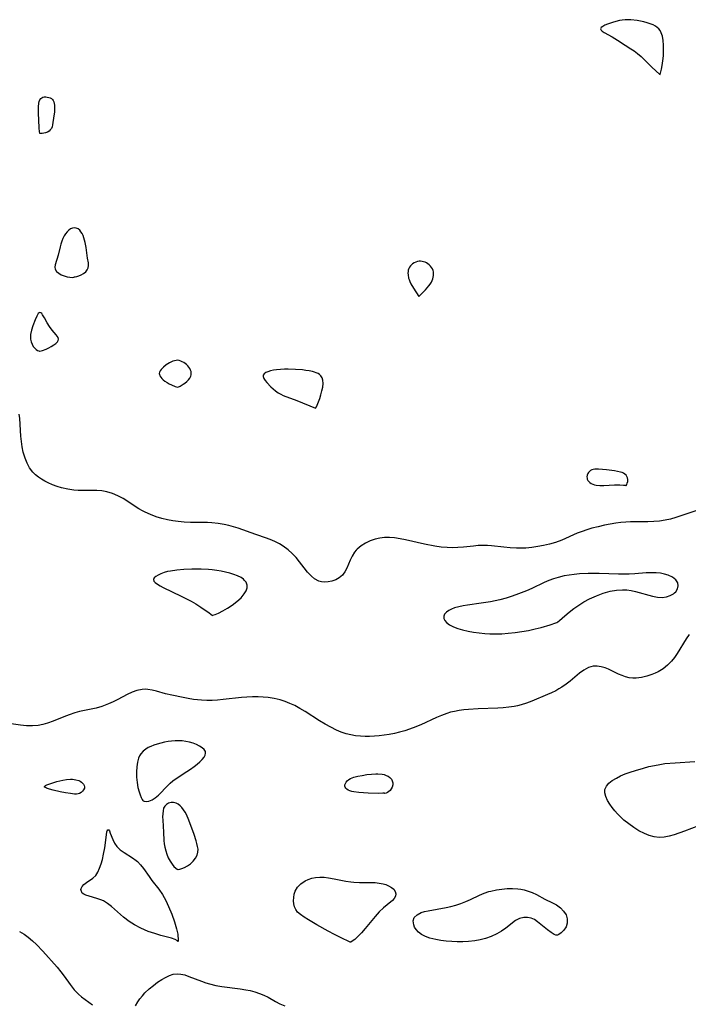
# Model space of a CAD drawing. Header units: inches. Extents: x 1073367 to 1082519, y 1569854 to 1574957.
# Tile 135 of 256: x 1075393 to 1075587, y 1573850 to 1574136. Entities that reach past the tile are written whole.
import ezdxf

# ---------------------------------------------------------------- set-up
doc = ezdxf.new("R2010")
doc.units = ezdxf.units.IN
doc.header["$MEASUREMENT"] = 0
doc.layers.add('CGG_CurvaNivelLidar_v1', color=7, linetype='Continuous', lineweight=30, true_color=0x008008)

msp = doc.modelspace()

# ---------------------------------------------------------------- linework, layer by layer
at = {"layer": 'CGG_CurvaNivelLidar_v1'}
for points in [[(1075578.5, 1574120.4019, 66), (1075578.633, 1574120.7786, 66), (1075578.9141, 1574121.9096, 66), (1075579.1147, 1574122.9858, 66), (1075579.2991, 1574124.3324, 66), (1075579.4329, 1574125.8106, 66), (1075579.5015, 1574127.344, 66), (1075579.4913, 1574128.8549, 66), (1075579.3878, 1574130.2641, 66), (1075579.1755, 1574131.4912, 66), (1075578.8392, 1574132.4703, 66), (1075578.4962, 1574133.1026, 66), (1075578.1265, 1574133.5848, 66), (1075577.6556, 1574134.0329, 66), (1075577.1016, 1574134.425, 66), (1075576.4884, 1574134.7587, 66), (1075575.6432, 1574135.1114, 66), (1075574.7434, 1574135.4012, 66), (1075573.8059, 1574135.6422, 66), (1075571.8685, 1574136.0117, 66), (1075570.0272, 1574136.2369, 66), (1075569.1711, 1574136.2832, 66), (1075568.323, 1574136.2665, 66), (1075567.514, 1574136.1771, 66), (1075566.7161, 1574136.03, 66), (1075564.9723, 1574135.5786, 66), (1075563.2075, 1574134.9809, 66), (1075562.4545, 1574134.6602, 66), (1075561.8365, 1574134.3293, 66), (1075561.404, 1574133.9894, 66), (1075561.2225, 1574133.6403, 66), (1075561.3416, 1574133.2852, 66), (1075561.7074, 1574132.9187, 66), (1075562.2555, 1574132.5388, 66), (1075564.5259, 1574131.2709, 66), (1075566.107, 1574130.317, 66), (1075568.3343, 1574128.8481, 66), (1075570.0023, 1574127.8283, 66), (1075570.9245, 1574127.217, 66), (1075571.8881, 1574126.4956, 66), (1075572.9629, 1574125.57, 66), (1075574.0131, 1574124.5736, 66), (1075575.9711, 1574122.6287, 66), (1075577.358, 1574121.3156, 66), (1075578.3308, 1574120.4935, 66)], [(1075398.5, 1574103.2156, 65.5), (1075398.4358, 1574103.3736, 65.5), (1075398.3909, 1574103.7162, 65.5), (1075398.2956, 1574104.8404, 65.5), (1075398.1614, 1574107.0963, 65.5), (1075398.0883, 1574109.1711, 65.5), (1075398.1069, 1574110.9411, 65.5), (1075398.218, 1574112.0397, 65.5), (1075398.3294, 1574112.5386, 65.5), (1075398.4967, 1574112.9845, 65.5), (1075398.7666, 1574113.3922, 65.5), (1075399.0188, 1574113.6096, 65.5), (1075399.3763, 1574113.7732, 65.5), (1075399.7776, 1574113.8528, 65.5), (1075400.2062, 1574113.8666, 65.5), (1075400.645, 1574113.8246, 65.5), (1075401.0779, 1574113.7315, 65.5), (1075401.4881, 1574113.5868, 65.5), (1075401.8573, 1574113.3851, 65.5), (1075402.1641, 1574113.1157, 65.5), (1075402.3876, 1574112.7776, 65.5), (1075402.5457, 1574112.3793, 65.5), (1075402.6533, 1574111.9367, 65.5), (1075402.7213, 1574111.462, 65.5), (1075402.7675, 1574110.4515, 65.5), (1075402.7169, 1574109.4, 65.5), (1075402.5813, 1574108.3226, 65.5), (1075402.1825, 1574105.7186, 65.5), (1075402.0424, 1574105.2125, 65.5), (1075401.8254, 1574104.7208, 65.5), (1075401.526, 1574104.274, 65.5), (1075401.1404, 1574103.9009, 65.5), (1075400.657, 1574103.611, 65.5), (1075400.1304, 1574103.4107, 65.5), (1075399.6091, 1574103.284, 65.5), (1075399.1403, 1574103.2161, 65.5), (1075398.7705, 1574103.193, 65.5)], [(1075408.5, 1574061.5786, 66), (1075408.7014, 1574061.5689, 66), (1075409.1832, 1574061.6609, 66), (1075409.789, 1574061.8508, 66), (1075410.4741, 1574062.1454, 66), (1075411.1652, 1574062.5412, 66), (1075411.7875, 1574063.0333, 66), (1075412.2644, 1574063.6161, 66), (1075412.5275, 1574064.2469, 66), (1075412.6199, 1574064.9273, 66), (1075412.5817, 1574065.6275, 66), (1075412.3166, 1574067.0113, 66), (1075412.2096, 1574067.7713, 66), (1075411.9523, 1574070.153, 66), (1075411.6784, 1574071.5876, 66), (1075411.2794, 1574072.9573, 66), (1075411.0292, 1574073.5959, 66), (1075410.7459, 1574074.1756, 66), (1075410.4203, 1574074.6955, 66), (1075410.0463, 1574075.1373, 66), (1075409.5649, 1574075.5161, 66), (1075409.0362, 1574075.7565, 66), (1075408.4816, 1574075.8374, 66), (1075407.9296, 1574075.7433, 66), (1075407.385, 1574075.5009, 66), (1075406.862, 1574075.137, 66), (1075406.3715, 1574074.668, 66), (1075405.9237, 1574074.1154, 66), (1075405.5268, 1574073.4943, 66), (1075405.156, 1574072.7443, 66), (1075404.8427, 1574071.9453, 66), (1075404.5737, 1574071.1154, 66), (1075404.3392, 1574070.2689, 66), (1075403.7801, 1574067.8889, 66), (1075402.9177, 1574065.0659, 66), (1075402.8331, 1574064.4226, 66), (1075402.9649, 1574063.7904, 66), (1075403.3586, 1574063.1924, 66), (1075403.9656, 1574062.659, 66), (1075404.7169, 1574062.206, 66), (1075405.5448, 1574061.8486, 66), (1075406.3832, 1574061.6002, 66), (1075407.1671, 1574061.4688, 66), (1075407.8608, 1574061.4472, 66), (1075408.3347, 1574061.4993, 66)], [(1075508.5, 1574055.8679, 66), (1075510.4334, 1574057.8316, 66), (1075511.3849, 1574058.9402, 66), (1075511.7889, 1574059.4913, 66), (1075512.105, 1574060.0143, 66), (1075512.3227, 1574060.5064, 66), (1075512.489, 1574061.0066, 66), (1075512.613, 1574061.5137, 66), (1075512.6939, 1574062.0213, 66), (1075512.7262, 1574062.5232, 66), (1075512.6995, 1574063.0125, 66), (1075512.5981, 1574063.4812, 66), (1075512.4113, 1574063.9175, 66), (1075512.1531, 1574064.3267, 66), (1075511.8404, 1574064.7084, 66), (1075511.4844, 1574065.0593, 66), (1075511.0918, 1574065.373, 66), (1075510.6657, 1574065.6391, 66), (1075510.2624, 1574065.8259, 66), (1075509.8411, 1574065.9677, 66), (1075509.4086, 1574066.0651, 66), (1075508.9711, 1574066.1153, 66), (1075508.5343, 1574066.1117, 66), (1075508.034, 1574066.0324, 66), (1075507.5497, 1574065.8816, 66), (1075507.0901, 1574065.6677, 66), (1075506.6668, 1574065.3927, 66), (1075506.3258, 1574065.092, 66), (1075506.0255, 1574064.75, 66), (1075505.7682, 1574064.3753, 66), (1075505.5597, 1574063.9738, 66), (1075505.41, 1574063.5489, 66), (1075505.3289, 1574063.1079, 66), (1075505.3055, 1574062.652, 66), (1075505.3297, 1574062.1866, 66), (1075505.4964, 1574061.2459, 66), (1075505.6355, 1574060.7782, 66), (1075505.8669, 1574060.21, 66), (1075506.1773, 1574059.5859, 66), (1075506.9322, 1574058.2802, 66)], [(1075398.5, 1574039.9807, 66), (1075399.2272, 1574040.2117, 66), (1075400.3142, 1574040.6393, 66), (1075401.0533, 1574040.989, 66), (1075401.7979, 1574041.3938, 66), (1075402.4982, 1574041.8334, 66), (1075403.1037, 1574042.2862, 66), (1075403.5624, 1574042.7303, 66), (1075403.8222, 1574043.1436, 66), (1075403.8874, 1574043.5399, 66), (1075403.7811, 1574043.9434, 66), (1075403.5427, 1574044.3571, 66), (1075403.2167, 1574044.7819, 66), (1075402.0165, 1574046.1505, 66), (1075401.2709, 1574047.1508, 66), (1075400.6404, 1574048.1942, 66), (1075399.7931, 1574049.7329, 66), (1075399.2668, 1574050.6003, 66), (1075399.0121, 1574050.9323, 66), (1075398.7629, 1574051.1602, 66), (1075398.5198, 1574051.2467, 66), (1075398.2769, 1574051.1568, 66), (1075398.0397, 1574050.9168, 66), (1075397.8067, 1574050.5652, 66), (1075397.577, 1574050.1317, 66), (1075397.1266, 1574049.1036, 66), (1075396.4817, 1574047.3528, 66), (1075396.0975, 1574046.1293, 66), (1075395.795, 1574044.8852, 66), (1075395.7255, 1574044.2216, 66), (1075395.7619, 1574043.511, 66), (1075395.927, 1574042.7565, 66), (1075396.2088, 1574042.0329, 66), (1075396.587, 1574041.3814, 66), (1075397.0375, 1574040.8394, 66), (1075397.4385, 1574040.4926, 66), (1075397.8259, 1574040.2362, 66), (1075398.1586, 1574040.0665, 66), (1075398.3961, 1574039.9808, 66)], [(1075438.5, 1574029.5519, 66), (1075439.1601, 1574029.8466, 66), (1075440.0933, 1574030.386, 66), (1075440.5986, 1574030.7474, 66), (1075441.1229, 1574031.2013, 66), (1075441.5918, 1574031.6986, 66), (1075441.9778, 1574032.2121, 66), (1075442.2536, 1574032.7129, 66), (1075442.3944, 1574033.1742, 66), (1075442.4257, 1574033.621, 66), (1075442.3529, 1574034.0649, 66), (1075442.1954, 1574034.5038, 66), (1075441.9745, 1574034.9334, 66), (1075441.7039, 1574035.3489, 66), (1075441.3916, 1574035.7435, 66), (1075441.0406, 1574036.1085, 66), (1075440.6615, 1574036.4284, 66), (1075440.255, 1574036.7104, 66), (1075439.8287, 1574036.9523, 66), (1075439.388, 1574037.1477, 66), (1075438.9365, 1574037.286, 66), (1075438.4768, 1574037.3514, 66), (1075437.9975, 1574037.329, 66), (1075437.515, 1574037.2314, 66), (1075437.0328, 1574037.0765, 66), (1075436.0844, 1574036.6401, 66), (1075435.187, 1574036.067, 66), (1075434.3711, 1574035.3966, 66), (1075433.6781, 1574034.679, 66), (1075433.4059, 1574034.3113, 66), (1075433.2095, 1574033.9403, 66), (1075433.119, 1574033.5673, 66), (1075433.1604, 1574033.1937, 66), (1075433.3125, 1574032.8205, 66), (1075433.548, 1574032.4498, 66), (1075433.8544, 1574032.0795, 66), (1075434.277, 1574031.6832, 66), (1075434.801, 1574031.2754, 66), (1075435.3951, 1574030.8801, 66), (1075436.0285, 1574030.5203, 66), (1075436.644, 1574030.2241, 66), (1075437.7458, 1574029.7892, 66)], [(1075478.5, 1574023.4115, 66), (1075478.7426, 1574023.8566, 66), (1075479.3512, 1574025.3163, 66), (1075479.7055, 1574026.2953, 66), (1075480.0488, 1574027.3712, 66), (1075480.3469, 1574028.4917, 66), (1075480.5641, 1574029.604, 66), (1075480.663, 1574030.654, 66), (1075480.6143, 1574031.5569, 66), (1075480.4103, 1574032.2971, 66), (1075480.0497, 1574032.8568, 66), (1075479.6663, 1574033.2161, 66), (1075479.2079, 1574033.5157, 66), (1075478.69, 1574033.7633, 66), (1075478.2147, 1574033.9364, 66), (1075477.6075, 1574034.1068, 66), (1075476.6763, 1574034.2979, 66), (1075475.701, 1574034.4413, 66), (1075474.6962, 1574034.5508, 66), (1075472.6374, 1574034.6983, 66), (1075470.559, 1574034.7634, 66), (1075469.5277, 1574034.7578, 66), (1075468.3096, 1574034.7036, 66), (1075467.1857, 1574034.5912, 66), (1075466.2883, 1574034.449, 66), (1075465.4488, 1574034.2657, 66), (1075464.6907, 1574034.0419, 66), (1075464.0461, 1574033.774, 66), (1075463.5584, 1574033.4539, 66), (1075463.2853, 1574033.0687, 66), (1075463.2748, 1574032.607, 66), (1075463.4818, 1574032.0835, 66), (1075463.8496, 1574031.5158, 66), (1075464.3343, 1574030.9181, 66), (1075465.5234, 1574029.6872, 66), (1075466.1901, 1574029.0797, 66), (1075466.8973, 1574028.4958, 66), (1075467.6442, 1574027.9545, 66), (1075468.4349, 1574027.4787, 66), (1075469.1349, 1574027.1443, 66), (1075473.0218, 1574025.6683, 66)], [(1075568.5, 1574000.9423, 66), (1075568.6115, 1574001.0328, 66), (1075568.7854, 1574001.3016, 66), (1075568.9656, 1574001.707, 66), (1075569.0889, 1574002.1858, 66), (1075569.1184, 1574002.7111, 66), (1075569.0352, 1574003.1859, 66), (1075568.8417, 1574003.6327, 66), (1075568.5869, 1574003.9789, 66), (1075568.265, 1574004.277, 66), (1075567.8655, 1574004.539, 66), (1075567.4289, 1574004.7404, 66), (1075566.9759, 1574004.8798, 66), (1075565.2554, 1574005.208, 66), (1075562.8786, 1574005.5255, 66), (1075560.5581, 1574005.745, 66), (1075559.5386, 1574005.7495, 66), (1075559.0718, 1574005.6852, 66), (1075558.6465, 1574005.549, 66), (1075558.3057, 1574005.3489, 66), (1075558.0073, 1574005.087, 66), (1075557.7514, 1574004.7785, 66), (1075557.5407, 1574004.4361, 66), (1075557.3558, 1574003.9915, 66), (1075557.265, 1574003.5291, 66), (1075557.2738, 1574003.1631, 66), (1075557.3536, 1574002.8066, 66), (1075557.5042, 1574002.4714, 66), (1075557.7628, 1574002.1274, 66), (1075558.098, 1574001.8275, 66), (1075558.4944, 1574001.5741, 66), (1075558.9344, 1574001.3719, 66), (1075559.411, 1574001.2122, 66), (1075559.9145, 1574001.0899, 66), (1075560.9746, 1574000.9498, 66), (1075562.1913, 1574000.9486, 66), (1075565.2683, 1574001.1438, 66), (1075566.8016, 1574001.1766, 66), (1075567.8907, 1574001.1028, 66), (1075568.2276, 1574001.0465, 66), (1075568.4378, 1574000.9907, 66)], [(1075448.5, 1573963.2748, 66.5), (1075448.686, 1573963.2932, 66.5), (1075449.3319, 1573963.5297, 66.5), (1075450.3208, 1573963.9637, 66.5), (1075451.5478, 1573964.5736, 66.5), (1075452.9118, 1573965.3387, 66.5), (1075454.3122, 1573966.239, 66.5), (1075455.6696, 1573967.2682, 66.5), (1075456.8672, 1573968.371, 66.5), (1075457.8118, 1573969.4967, 66.5), (1075458.3438, 1573970.4148, 66.5), (1075458.6034, 1573971.2616, 66.5), (1075458.6052, 1573972.0227, 66.5), (1075458.3255, 1573972.8913, 66.5), (1075457.9189, 1573973.4473, 66.5), (1075457.5683, 1573973.7731, 66.5), (1075456.8613, 1573974.255, 66.5), (1075455.88, 1573974.7386, 66.5), (1075454.7833, 1573975.1516, 66.5), (1075453.6053, 1573975.5093, 66.5), (1075452.3703, 1573975.8209, 66.5), (1075451.0953, 1573976.0907, 66.5), (1075449.8067, 1573976.3152, 66.5), (1075448.4975, 1573976.4899, 66.5), (1075447.4235, 1573976.5891, 66.5), (1075445.2565, 1573976.6898, 66.5), (1075442.5774, 1573976.6767, 66.5), (1075440.2439, 1573976.5759, 66.5), (1075438.2781, 1573976.4166, 66.5), (1075436.4217, 1573976.1576, 66.5), (1075435.5435, 1573975.9746, 66.5), (1075434.5277, 1573975.6902, 66.5), (1075433.6014, 1573975.3517, 66.5), (1075432.7906, 1573974.9729, 66.5), (1075432.1309, 1573974.565, 66.5), (1075431.6703, 1573974.1371, 66.5), (1075431.4719, 1573973.6966, 66.5), (1075431.5926, 1573973.2409, 66.5), (1075431.9894, 1573972.7803, 66.5), (1075432.5981, 1573972.3154, 66.5), (1075433.3675, 1573971.8463, 66.5), (1075434.2574, 1573971.3722, 66.5), (1075439.4626, 1573968.8877, 66.5), (1075442.357, 1573967.3987, 66.5), (1075443.752, 1573966.6049, 66.5), (1075445.223, 1573965.6895, 66.5), (1075446.4948, 1573964.8324, 66.5), (1075447.5083, 1573964.1024, 66.5), (1075448.2012, 1573963.5677, 66.5)], [(1075548.5, 1573961.2472, 66.5), (1075548.5931, 1573961.2346, 66.5), (1075548.8405, 1573961.3903, 66.5), (1075549.2794, 1573961.754, 66.5), (1075550.8477, 1573963.18, 66.5), (1075552.0452, 1573964.2165, 66.5), (1075553.4489, 1573965.3177, 66.5), (1075554.8564, 1573966.2884, 66.5), (1075556.3793, 1573967.2136, 66.5), (1075557.977, 1573968.0695, 66.5), (1075559.9826, 1573968.9957, 66.5), (1075561.9533, 1573969.7456, 66.5), (1075563.9863, 1573970.323, 66.5), (1075565.8159, 1573970.6201, 66.5), (1075567.6115, 1573970.7233, 66.5), (1075568.8579, 1573970.665, 66.5), (1075570.1033, 1573970.4849, 66.5), (1075571.3334, 1573970.2125, 66.5), (1075576.2367, 1573968.8413, 66.5), (1075577.6798, 1573968.5651, 66.5), (1075579.0585, 1573968.4807, 66.5), (1075580.3091, 1573968.6364, 66.5), (1075581.4364, 1573969.0021, 66.5), (1075582.39, 1573969.5444, 66.5), (1075582.7073, 1573969.8043, 66.5), (1075583.0116, 1573970.1234, 66.5), (1075583.5255, 1573970.9508, 66.5), (1075583.7487, 1573971.8404, 66.5), (1075583.6281, 1573972.7189, 66.5), (1075583.0498, 1573973.6004, 66.5), (1075582.0888, 1573974.3586, 66.5), (1075580.8395, 1573974.9636, 66.5), (1075579.7845, 1573975.2895, 66.5), (1075578.6386, 1573975.512, 66.5), (1075577.3606, 1573975.635, 66.5), (1075576.0269, 1573975.6617, 66.5), (1075574.4458, 1573975.6007, 66.5), (1075571.182, 1573975.3516, 66.5), (1075569.5156, 1573975.2478, 66.5), (1075568.2519, 1573975.2113, 66.5), (1075566.4004, 1573975.2273, 66.5), (1075560.8119, 1573975.4547, 66.5), (1075558.6557, 1573975.4762, 66.5), (1075557.6051, 1573975.4546, 66.5), (1075555.0511, 1573975.3155, 66.5), (1075553.5559, 1573975.1738, 66.5), (1075552.0754, 1573974.9806, 66.5), (1075550.6141, 1573974.7264, 66.5), (1075548.8582, 1573974.315, 66.5), (1075547.5807, 1573973.9269, 66.5), (1075546.213, 1573973.4198, 66.5), (1075544.8816, 1573972.8389, 66.5), (1075541.2343, 1573971.0343, 66.5), (1075539.6675, 1573970.3572, 66.5), (1075536.6514, 1573969.2281, 66.5), (1075535.225, 1573968.7506, 66.5), (1075533.7786, 1573968.3133, 66.5), (1075531.9488, 1573967.8337, 66.5), (1075529.2745, 1573967.2461, 66.5), (1075526.5115, 1573966.7817, 66.5), (1075522.5557, 1573966.2438, 66.5), (1075521.3395, 1573966.0499, 66.5), (1075520.0342, 1573965.7885, 66.5), (1075518.8292, 1573965.4607, 66.5), (1075517.9373, 1573965.1264, 66.5), (1075517.1573, 1573964.7299, 66.5), (1075516.4597, 1573964.2245, 66.5), (1075515.9595, 1573963.6592, 66.5), (1075515.6971, 1573963.0495, 66.5), (1075515.707, 1573962.4127, 66.5), (1075515.9674, 1573961.7765, 66.5), (1075516.4501, 1573961.1722, 66.5), (1075517.3444, 1573960.4895, 66.5), (1075518.4903, 1573959.9055, 66.5), (1075519.7508, 1573959.4406, 66.5), (1075521.1411, 1573959.0474, 66.5), (1075522.7915, 1573958.6806, 66.5), (1075524.3664, 1573958.3997, 66.5), (1075525.9922, 1573958.169, 66.5), (1075527.6553, 1573957.9949, 66.5), (1075529.1142, 1573957.9038, 66.5), (1075530.7439, 1573957.8884, 66.5), (1075532.5141, 1573957.9501, 66.5), (1075534.3826, 1573958.0861, 66.5), (1075536.3845, 1573958.2977, 66.5), (1075538.3872, 1573958.5768, 66.5), (1075540.3393, 1573958.9198, 66.5), (1075542.2386, 1573959.3285, 66.5), (1075543.98, 1573959.7671, 66.5), (1075546.5419, 1573960.5274, 66.5), (1075548.2458, 1573961.1279, 66.5)], [(1075428.5, 1573909.4024, 67), (1075428.766, 1573909.2758, 67), (1075429.3381, 1573909.2458, 67), (1075430.1286, 1573909.3589, 67), (1075431.0409, 1573909.6788, 67), (1075431.9956, 1573910.2634, 67), (1075432.9529, 1573911.079, 67), (1075435.6129, 1573913.8514, 67), (1075436.3494, 1573914.5648, 67), (1075437.0746, 1573915.1934, 67), (1075438.0249, 1573915.8853, 67), (1075441.187, 1573917.9081, 67), (1075442.2455, 1573918.6191, 67), (1075443.2607, 1573919.3474, 67), (1075444.1214, 1573920.0226, 67), (1075444.9044, 1573920.7058, 67), (1075445.5834, 1573921.3892, 67), (1075446.1236, 1573922.0647, 67), (1075446.4795, 1573922.7232, 67), (1075446.5935, 1573923.2753, 67), (1075446.5687, 1573923.5297, 67), (1075446.5134, 1573923.7163, 67), (1075446.1543, 1573924.2875, 67), (1075445.571, 1573924.8202, 67), (1075444.8192, 1573925.3121, 67), (1075443.9409, 1573925.7568, 67), (1075442.9667, 1573926.1434, 67), (1075441.9187, 1573926.4559, 67), (1075440.8913, 1573926.6655, 67), (1075439.8288, 1573926.7969, 67), (1075438.7437, 1573926.8499, 67), (1075437.7259, 1573926.8275, 67), (1075436.7041, 1573926.7451, 67), (1075435.6842, 1573926.6114, 67), (1075434.6302, 1573926.4238, 67), (1075433.5911, 1573926.1914, 67), (1075432.5743, 1573925.9155, 67), (1075431.5893, 1573925.5938, 67), (1075430.6482, 1573925.2199, 67), (1075429.906, 1573924.8592, 67), (1075429.2173, 1573924.4443, 67), (1075428.4997, 1573923.8755, 67), (1075427.8062, 1573923.0806, 67), (1075427.4229, 1573922.4502, 67), (1075427.1101, 1573921.7644, 67), (1075426.7857, 1573920.6191, 67), (1075426.5894, 1573919.2692, 67), (1075426.5153, 1573917.7868, 67), (1075426.5579, 1573916.2436, 67), (1075426.712, 1573914.7098, 67), (1075426.9637, 1573913.2748, 67), (1075427.2955, 1573911.9807, 67), (1075427.5872, 1573911.1177, 67), (1075427.8835, 1573910.4023, 67), (1075428.1747, 1573909.8251, 67), (1075428.3941, 1573909.4798, 67)], [(1075498.5, 1573911.6418, 66.5), (1075498.0259, 1573911.5982, 66.5), (1075496.6863, 1573911.564, 66.5), (1075493.7979, 1573911.6475, 66.5), (1075491.0391, 1573911.8501, 66.5), (1075489.6276, 1573912.0313, 66.5), (1075488.9914, 1573912.1471, 66.5), (1075488.4067, 1573912.3081, 66.5), (1075487.9277, 1573912.5194, 66.5), (1075487.5287, 1573912.795, 66.5), (1075487.2755, 1573913.071, 66.5), (1075487.1011, 1573913.3814, 66.5), (1075487.0168, 1573913.7163, 66.5), (1075487.0352, 1573914.0829, 66.5), (1075487.1512, 1573914.4531, 66.5), (1075487.3523, 1573914.8139, 66.5), (1075487.6867, 1573915.2123, 66.5), (1075488.1073, 1573915.57, 66.5), (1075488.5991, 1573915.8756, 66.5), (1075489.0982, 1573916.0999, 66.5), (1075489.6356, 1573916.2831, 66.5), (1075490.7856, 1573916.5692, 66.5), (1075492.0478, 1573916.813, 66.5), (1075493.3923, 1573917.0343, 66.5), (1075494.7436, 1573917.1991, 66.5), (1075495.99, 1573917.2661, 66.5), (1075496.6045, 1573917.2619, 66.5), (1075497.7975, 1573917.1533, 66.5), (1075498.3654, 1573917.0305, 66.5), (1075498.9832, 1573916.8157, 66.5), (1075499.5554, 1573916.5285, 66.5), (1075500.0699, 1573916.1748, 66.5), (1075500.5002, 1573915.7411, 66.5), (1075500.7696, 1573915.2334, 66.5), (1075500.9043, 1573914.6507, 66.5), (1075500.8975, 1573914.0348, 66.5), (1075500.7446, 1573913.4266, 66.5), (1075500.4847, 1573912.9127, 66.5), (1075500.1405, 1573912.4605, 66.5), (1075499.7483, 1573912.0905, 66.5), (1075499.3449, 1573911.8199, 66.5), (1075498.9407, 1573911.647, 66.5), (1075498.6373, 1573911.5897, 66.5)], [(1075408.5, 1573911.3802, 66.5), (1075407.3645, 1573911.4997, 66.5), (1075405.971, 1573911.7273, 66.5), (1075404.4, 1573912.0356, 66.5), (1075402.3327, 1573912.5109, 66.5), (1075401.2857, 1573912.7983, 66.5), (1075400.4098, 1573913.0916, 66.5), (1075400.0811, 1573913.2412, 66.5), (1075399.8616, 1573913.3935, 66.5), (1075399.7893, 1573913.5493, 66.5), (1075399.8896, 1573913.7054, 66.5), (1075400.1276, 1573913.8648, 66.5), (1075400.4653, 1573914.0265, 66.5), (1075401.335, 1573914.3539, 66.5), (1075403.4364, 1573915.0013, 66.5), (1075405.115, 1573915.4286, 66.5), (1075406.2458, 1573915.629, 66.5), (1075407.3736, 1573915.7034, 66.5), (1075407.93, 1573915.6882, 66.5), (1075408.4757, 1573915.6326, 66.5), (1075408.9221, 1573915.5497, 66.5), (1075409.7651, 1573915.2837, 66.5), (1075410.1504, 1573915.0976, 66.5), (1075410.5341, 1573914.8493, 66.5), (1075410.8728, 1573914.562, 66.5), (1075411.159, 1573914.2435, 66.5), (1075411.3747, 1573913.8953, 66.5), (1075411.4666, 1573913.4996, 66.5), (1075411.4037, 1573913.0498, 66.5), (1075411.1963, 1573912.5987, 66.5), (1075410.874, 1573912.1801, 66.5), (1075410.4666, 1573911.8256, 66.5), (1075410.0047, 1573911.562, 66.5), (1075409.5719, 1573911.4131, 66.5), (1075409.1637, 1573911.3355, 66.5), (1075408.8213, 1573911.3129, 66.5), (1075408.5861, 1573911.3307, 66.5)], [(1075438.5, 1573889.486, 67), (1075438.6555, 1573889.4691, 67), (1075439.0729, 1573889.5444, 67), (1075439.6834, 1573889.7225, 67), (1075440.4193, 1573890.0195, 67), (1075441.3013, 1573890.5024, 67), (1075442.1831, 1573891.1356, 67), (1075442.9973, 1573891.8939, 67), (1075443.6765, 1573892.7473, 67), (1075444.153, 1573893.664, 67), (1075444.366, 1573894.524, 67), (1075444.382, 1573895.3693, 67), (1075444.2497, 1573896.1809, 67), (1075444.0544, 1573897.0039, 67), (1075443.8176, 1573897.8383, 67), (1075443.2362, 1573899.6157, 67), (1075441.6835, 1573903.8096, 67), (1075441.0146, 1573905.4002, 67), (1075440.6347, 1573906.1417, 67), (1075440.1989, 1573906.8367, 67), (1075439.7156, 1573907.4636, 67), (1075439.1909, 1573908.0077, 67), (1075438.6286, 1573908.4479, 67), (1075438.03, 1573908.7558, 67), (1075437.3037, 1573908.9162, 67), (1075436.5692, 1573908.8934, 67), (1075435.8667, 1573908.7124, 67), (1075435.2403, 1573908.3828, 67), (1075434.7412, 1573907.8994, 67), (1075434.4158, 1573907.2702, 67), (1075434.2267, 1573906.5191, 67), (1075434.1382, 1573905.6802, 67), (1075434.1227, 1573904.7795, 67), (1075434.1582, 1573903.8367, 67), (1075434.4038, 1573900.3389, 67), (1075434.4648, 1573897.887, 67), (1075434.5679, 1573896.9395, 67), (1075434.7511, 1573895.9318, 67), (1075435.0121, 1573894.8995, 67), (1075435.3482, 1573893.878, 67), (1075435.7552, 1573892.9017, 67), (1075436.282, 1573891.9014, 67), (1075436.8482, 1573891.0368, 67), (1075437.4108, 1573890.3419, 67), (1075437.9326, 1573889.8305, 67), (1075438.3205, 1573889.5399, 67)], [(1075438.5, 1573868.5, 66.5), (1075438.3943, 1573868.789, 66.5), (1075437.7601, 1573869.1642, 66.5), (1075436.7124, 1573869.5243, 66.5), (1075433.6025, 1573870.3222, 66.5), (1075431.8129, 1573870.8465, 66.5), (1075429.934, 1573871.5037, 66.5), (1075427.7446, 1573872.4417, 66.5), (1075425.9787, 1573873.3753, 66.5), (1075424.373, 1573874.3956, 66.5), (1075422.7876, 1573875.6157, 66.5), (1075419.2468, 1573878.7709, 66.5), (1075418.1337, 1573879.6219, 66.5), (1075416.9877, 1573880.3211, 66.5), (1075416.2047, 1573880.6804, 66.5), (1075415.0158, 1573881.0935, 66.5), (1075412.7735, 1573881.7017, 66.5), (1075411.8242, 1573882.0176, 66.5), (1075411.2504, 1573882.2977, 66.5), (1075410.8091, 1573882.6402, 66.5), (1075410.4394, 1573883.3403, 66.5), (1075410.4207, 1573883.6574, 66.5), (1075410.4607, 1573883.9155, 66.5), (1075410.7276, 1573884.5086, 66.5), (1075411.2667, 1573885.1207, 66.5), (1075411.9832, 1573885.6824, 66.5), (1075413.841, 1573886.9249, 66.5), (1075414.6892, 1573887.734, 66.5), (1075415.3179, 1573888.6901, 66.5), (1075415.8259, 1573889.821, 66.5), (1075416.249, 1573891.0734, 66.5), (1075416.6191, 1573892.3999, 66.5), (1075416.9986, 1573893.9587, 66.5), (1075417.3306, 1573895.789, 66.5), (1075417.7919, 1573899.5325, 66.5), (1075417.9509, 1573900.3913, 66.5), (1075418.0567, 1573900.7271, 66.5), (1075418.1834, 1573900.9519, 66.5), (1075418.3292, 1573901.0266, 66.5), (1075418.4895, 1573900.9441, 66.5), (1075418.6544, 1573900.7158, 66.5), (1075418.9336, 1573900.0611, 66.5), (1075419.6168, 1573898.1624, 66.5), (1075420.1167, 1573897.1203, 66.5), (1075420.8003, 1573896.1399, 66.5), (1075421.8018, 1573895.2184, 66.5), (1075422.9989, 1573894.4008, 66.5), (1075425.4139, 1573892.8939, 66.5), (1075426.4827, 1573892.0971, 66.5), (1075426.8177, 1573891.8051, 66.5), (1075427.7376, 1573890.8373, 66.5), (1075428.5751, 1573889.7544, 66.5), (1075430.1649, 1573887.4304, 66.5), (1075431, 1573886.2791, 66.5), (1075433.0523, 1573883.7559, 66.5), (1075434.1239, 1573882.1676, 66.5), (1075435.0245, 1573880.4945, 66.5), (1075435.8568, 1573878.6868, 66.5), (1075436.7826, 1573876.4608, 66.5), (1075437.574, 1573874.2851, 66.5), (1075438.1636, 1573872.2774, 66.5), (1075438.4923, 1573870.6777, 66.5), (1075438.5576, 1573870.197, 66.5), (1075438.6222, 1573869.2966, 66.5), (1075438.5958, 1573868.7107, 66.5)], [(1075488.5, 1573868.3959, 66.5), (1075485.7434, 1573869.7274, 66.5), (1075484.0244, 1573870.5953, 66.5), (1075482.1127, 1573871.5988, 66.5), (1075478.9078, 1573873.3822, 66.5), (1075476.4355, 1573874.8351, 66.5), (1075475.1578, 1573875.6335, 66.5), (1075474.0914, 1573876.3887, 66.5), (1075473.302, 1573877.1123, 66.5), (1075472.7336, 1573877.8862, 66.5), (1075472.3963, 1573878.6734, 66.5), (1075472.2047, 1573879.5218, 66.5), (1075472.1274, 1573880.4064, 66.5), (1075472.151, 1573881.3633, 66.5), (1075472.3007, 1573882.3084, 66.5), (1075472.6073, 1573883.2156, 66.5), (1075473.3015, 1573884.3362, 66.5), (1075474.2631, 1573885.3198, 66.5), (1075475.4328, 1573886.1363, 66.5), (1075476.3943, 1573886.605, 66.5), (1075477.4271, 1573886.9555, 66.5), (1075478.516, 1573887.1765, 66.5), (1075479.7355, 1573887.2614, 66.5), (1075480.9903, 1573887.2138, 66.5), (1075482.2671, 1573887.0631, 66.5), (1075483.918, 1573886.764, 66.5), (1075487.2647, 1573886.0892, 66.5), (1075488.7077, 1573885.8831, 66.5), (1075489.6456, 1573885.8008, 66.5), (1075491.2299, 1573885.7365, 66.5), (1075494.3407, 1573885.7166, 66.5), (1075495.8301, 1573885.6619, 66.5), (1075496.9928, 1573885.5449, 66.5), (1075498.083, 1573885.3325, 66.5), (1075498.9051, 1573885.0726, 66.5), (1075499.6577, 1573884.7489, 66.5), (1075500.502, 1573884.2685, 66.5), (1075501.1766, 1573883.72, 66.5), (1075501.6246, 1573883.1031, 66.5), (1075501.7956, 1573882.4106, 66.5), (1075501.6965, 1573881.6961, 66.5), (1075501.3525, 1573881.0126, 66.5), (1075500.8172, 1573880.4232, 66.5), (1075499.3228, 1573879.2445, 66.5), (1075498.2188, 1573878.3192, 66.5), (1075497.0021, 1573877.1736, 66.5), (1075495.7624, 1573875.854, 66.5), (1075494.7811, 1573874.6883, 66.5), (1075492.8826, 1573872.3367, 66.5), (1075491.796, 1573871.0814, 66.5), (1075490.7673, 1573870.0065, 66.5), (1075489.8478, 1573869.1722, 66.5), (1075489.1647, 1573868.6627, 66.5), (1075488.6919, 1573868.3977, 66.5)], [(1075548.5, 1573870.3933, 66.5), (1075548.2269, 1573870.3914, 66.5), (1075547.7331, 1573870.6051, 66.5), (1075546.8705, 1573871.1369, 66.5), (1075545.8293, 1573871.8991, 66.5), (1075542.945, 1573874.3003, 66.5), (1075542.0051, 1573874.9205, 66.5), (1075541.0217, 1573875.3449, 66.5), (1075539.9827, 1573875.5676, 66.5), (1075538.9321, 1573875.567, 66.5), (1075537.673, 1573875.243, 66.5), (1075536.5369, 1573874.6198, 66.5), (1075533.6903, 1573872.42, 66.5), (1075532.4205, 1573871.5669, 66.5), (1075531.0606, 1573870.7817, 66.5), (1075529.4655, 1573870.0367, 66.5), (1075527.7805, 1573869.4416, 66.5), (1075526.2496, 1573869.0595, 66.5), (1075524.6756, 1573868.7879, 66.5), (1075522.8896, 1573868.5926, 66.5), (1075521.2632, 1573868.499, 66.5), (1075519.6328, 1573868.4764, 66.5), (1075518.0105, 1573868.5236, 66.5), (1075516.4307, 1573868.6414, 66.5), (1075514.8864, 1573868.8323, 66.5), (1075513.3953, 1573869.1019, 66.5), (1075511.6267, 1573869.5665, 66.5), (1075510.3732, 1573870.0355, 66.5), (1075509.2598, 1573870.6192, 66.5), (1075508.3594, 1573871.2998, 66.5), (1075507.6497, 1573872.0781, 66.5), (1075507.2514, 1573872.7229, 66.5), (1075506.985, 1573873.3882, 66.5), (1075506.8494, 1573874.5122, 66.5), (1075507.1546, 1573875.5243, 66.5), (1075507.9395, 1573876.3366, 66.5), (1075509.1044, 1573876.9422, 66.5), (1075510.0701, 1573877.2504, 66.5), (1075511.1353, 1573877.4982, 66.5), (1075516.3674, 1573878.4318, 66.5), (1075517.7431, 1573878.7254, 66.5), (1075519.2206, 1573879.1191, 66.5), (1075520.6811, 1573879.5947, 66.5), (1075522.1129, 1573880.15, 66.5), (1075523.4399, 1573880.7446, 66.5), (1075526.0547, 1573881.9875, 66.5), (1075527.3786, 1573882.5528, 66.5), (1075528.7676, 1573883.0373, 66.5), (1075529.4055, 1573883.2197, 66.5), (1075530.9629, 1573883.5674, 66.5), (1075532.5384, 1573883.797, 66.5), (1075534.1179, 1573883.9182, 66.5), (1075535.6873, 1573883.9332, 66.5), (1075537.231, 1573883.8363, 66.5), (1075538.0805, 1573883.7266, 66.5), (1075539.0134, 1573883.5454, 66.5), (1075540.1997, 1573883.2119, 66.5), (1075541.3347, 1573882.7778, 66.5), (1075542.5807, 1573882.1693, 66.5), (1075544.9911, 1573880.8571, 66.5), (1075547.273, 1573879.7869, 66.5), (1075548.4014, 1573879.1599, 66.5), (1075549.538, 1573878.3424, 66.5), (1075550.489, 1573877.3928, 66.5), (1075551.1743, 1573876.3254, 66.5), (1075551.5412, 1573875.1193, 66.5), (1075551.5416, 1573873.9131, 66.5), (1075551.1931, 1573872.805, 66.5), (1075550.5446, 1573871.8516, 66.5), (1075549.7716, 1573871.1109, 66.5), (1075549.0605, 1573870.6104, 66.5), (1075548.7173, 1573870.4348, 66.5)]]:
    msp.add_polyline3d(points, close=True, dxfattribs=at)
for points in [[(1075588.8777, 1573993.6577, 66), (1075583.0205, 1573991.6927, 66), (1075581.5047, 1573991.2663, 66), (1075579.934, 1573990.922, 66), (1075578.3431, 1573990.6775, 66), (1075576.6316, 1573990.5257, 66), (1075574.9079, 1573990.4592, 66), (1075569.8444, 1573990.4107, 66), (1075568.5137, 1573990.3455, 66), (1075567.0564, 1573990.2175, 66), (1075565.6025, 1573990.0338, 66), (1075563.9653, 1573989.7676, 66), (1075562.3356, 1573989.4498, 66), (1075560.4922, 1573989.0344, 66), (1075558.6671, 1573988.5578, 66), (1075557.2368, 1573988.1298, 66), (1075555.8266, 1573987.6543, 66), (1075554.4413, 1573987.1269, 66), (1075549.9295, 1573985.1469, 66), (1075548.1176, 1573984.4521, 66), (1075546.3513, 1573983.9252, 66), (1075544.6705, 1573983.5369, 66), (1075542.9692, 1573983.2325, 66), (1075541.2563, 1573983.0019, 66), (1075539.5401, 1573982.8408, 66), (1075538.551, 1573982.7807, 66), (1075536.8045, 1573982.7548, 66), (1075534.9451, 1573982.8583, 66), (1075533.0979, 1573983.0551, 66), (1075529.5672, 1573983.49, 66), (1075528.3736, 1573983.571, 66), (1075526.9981, 1573983.5869, 66), (1075525.6752, 1573983.5268, 66), (1075524.3508, 1573983.413, 66), (1075521.4235, 1573983.0879, 66), (1075519.8146, 1573982.9469, 66), (1075518.3567, 1573982.8948, 66), (1075516.6648, 1573982.9493, 66), (1075514.909, 1573983.1323, 66), (1075513.1512, 1573983.4106, 66), (1075510.1566, 1573984.0031, 66), (1075504.6422, 1573985.2307, 66), (1075503.035, 1573985.5433, 66), (1075501.4379, 1573985.7716, 66), (1075499.957, 1573985.8746, 66), (1075498.4973, 1573985.8474, 66), (1075497.1475, 1573985.6857, 66), (1075495.8371, 1573985.3985, 66), (1075494.3491, 1573984.907, 66), (1075492.9562, 1573984.2647, 66), (1075491.6872, 1573983.477, 66), (1075490.5794, 1573982.5392, 66), (1075490.2381, 1573982.173, 66), (1075489.7943, 1573981.6082, 66), (1075489.1269, 1573980.5067, 66), (1075488.5724, 1573979.3373, 66), (1075487.5625, 1573976.9941, 66), (1075486.9918, 1573975.9218, 66), (1075486.4855, 1573975.2053, 66), (1075486.2738, 1573974.9642, 66), (1075485.374, 1573974.1923, 66), (1075484.3644, 1573973.6181, 66), (1075483.2649, 1573973.2131, 66), (1075482.1147, 1573972.9837, 66), (1075480.9505, 1573972.9471, 66), (1075480.1948, 1573973.0416, 66), (1075479.458, 1573973.2441, 66), (1075478.2267, 1573973.8837, 66), (1075477.2772, 1573974.6533, 66), (1075476.1978, 1573975.8001, 66), (1075475.1617, 1573977.0967, 66), (1075473.8388, 1573978.8282, 66), (1075472.8323, 1573980.0411, 66), (1075471.7489, 1573981.2053, 66), (1075470.5815, 1573982.2904, 66), (1075469.1193, 1573983.4037, 66), (1075467.9923, 1573984.0961, 66), (1075466.8998, 1573984.6588, 66), (1075465.7709, 1573985.1541, 66), (1075464.2636, 1573985.7162, 66), (1075461.1866, 1573986.7468, 66), (1075456.0295, 1573988.61, 66), (1075454.6887, 1573989.0212, 66), (1075453.3189, 1573989.3667, 66), (1075451.9314, 1573989.6538, 66), (1075450.1945, 1573989.9434, 66), (1075448.4427, 1573990.1469, 66), (1075447.1217, 1573990.2333, 66), (1075445.7965, 1573990.2733, 66), (1075442.1653, 1573990.2919, 66), (1075440.3709, 1573990.354, 66), (1075438.5857, 1573990.5045, 66), (1075437.0708, 1573990.7235, 66), (1075435.5703, 1573991.0188, 66), (1075433.8824, 1573991.4366, 66), (1075432.224, 1573991.9399, 66), (1075430.6052, 1573992.5347, 66), (1075429.0343, 1573993.2339, 66), (1075428.2458, 1573993.6402, 66), (1075427.2163, 1573994.2304, 66), (1075422.6193, 1573997.1994, 66), (1075421.1091, 1573998.0247, 66), (1075419.5543, 1573998.7011, 66), (1075417.9506, 1573999.182, 66), (1075416.5087, 1573999.4144, 66), (1075415.0351, 1573999.5136, 66), (1075409.649, 1573999.5197, 66), (1075408.379, 1573999.6072, 66), (1075406.5821, 1573999.8961, 66), (1075404.8021, 1574000.3384, 66), (1075403.484, 1574000.7415, 66), (1075402.1882, 1574001.2053, 66), (1075400.9282, 1574001.7374, 66), (1075399.9209, 1574002.2378, 66), (1075398.9577, 1574002.7961, 66), (1075398.111, 1574003.372, 66), (1075397.2271, 1574004.0961, 66), (1075396.4315, 1574004.9084, 66), (1075395.5247, 1574006.1369, 66), (1075394.7809, 1574007.5014, 66), (1075394.1834, 1574008.9707, 66), (1075393.6732, 1574010.7018, 66), (1075393.3466, 1574012.2482, 66), (1075393.1145, 1574013.8223, 66), (1075392.9726, 1574015.3153, 66), (1075392.6404, 1574020.4405, 66), (1075392.4711, 1574021.7448, 66)], [(1075586.9304, 1573957.6813, 66.5), (1075586.0677, 1573956.4428, 66.5), (1075583.4681, 1573952.2444, 66.5), (1075582.6629, 1573951.0805, 66.5), (1075581.7876, 1573949.9887, 66.5), (1075580.6208, 1573948.8096, 66.5), (1075579.3377, 1573947.781, 66.5), (1075577.9561, 1573946.9175, 66.5), (1075577.0553, 1573946.4716, 66.5), (1075576.1305, 1573946.086, 66.5), (1075574.6156, 1573945.5748, 66.5), (1075573.0819, 1573945.212, 66.5), (1075571.5474, 1573945.0314, 66.5), (1075570.5328, 1573945.0328, 66.5), (1075569.5346, 1573945.1412, 66.5), (1075568.4835, 1573945.3863, 66.5), (1075567.4273, 1573945.766, 66.5), (1075566.401, 1573946.2311, 66.5), (1075564.4665, 1573947.2121, 66.5), (1075563.5348, 1573947.6501, 66.5), (1075562.5681, 1573948.0281, 66.5), (1075561.3796, 1573948.3696, 66.5), (1075560.1992, 1573948.5403, 66.5), (1075559.042, 1573948.4902, 66.5), (1075557.6952, 1573948.09, 66.5), (1075556.3921, 1573947.3899, 66.5), (1075555.1217, 1573946.4778, 66.5), (1075552.4052, 1573944.1936, 66.5), (1075551.2252, 1573943.2845, 66.5), (1075549.9759, 1573942.4327, 66.5), (1075549.0913, 1573941.8981, 66.5), (1075548.1806, 1573941.3966, 66.5), (1075547.0066, 1573940.8079, 66.5), (1075545.8088, 1573940.2586, 66.5), (1075541.2327, 1573938.382, 66.5), (1075539.6981, 1573937.7868, 66.5), (1075538.1363, 1573937.2717, 66.5), (1075537.1284, 1573937.011, 66.5), (1075536.1039, 1573936.8034, 66.5), (1075534.54, 1573936.583, 66.5), (1075532.9524, 1573936.4419, 66.5), (1075531.3473, 1573936.346, 66.5), (1075525.6884, 1573936.118, 66.5), (1075522.9241, 1573935.9525, 66.5), (1075521.5557, 1573935.8218, 66.5), (1075520.1802, 1573935.6414, 66.5), (1075518.8237, 1573935.3924, 66.5), (1075517.7028, 1573935.1167, 66.5), (1075516.5978, 1573934.7847, 66.5), (1075515.0598, 1573934.2345, 66.5), (1075513.5531, 1573933.6081, 66.5), (1075509.0833, 1573931.4712, 66.5), (1075506.8681, 1573930.5785, 66.5), (1075504.4027, 1573929.7607, 66.5), (1075502.8254, 1573929.32, 66.5), (1075501.371, 1573928.9773, 66.5), (1075499.9028, 1573928.6905, 66.5), (1075498.4248, 1573928.4592, 66.5), (1075497.0017, 1573928.291, 66.5), (1075495.5767, 1573928.1759, 66.5), (1075494.1532, 1573928.1166, 66.5), (1075492.8778, 1573928.1154, 66.5), (1075491.4941, 1573928.1771, 66.5), (1075490.1232, 1573928.3153, 66.5), (1075488.7697, 1573928.5451, 66.5), (1075487.3477, 1573928.9055, 66.5), (1075485.9517, 1573929.3739, 66.5), (1075484.5829, 1573929.9375, 66.5), (1075482.8924, 1573930.7678, 66.5), (1075481.2383, 1573931.6963, 66.5), (1075479.6121, 1573932.69, 66.5), (1075475.4399, 1573935.3708, 66.5), (1075473.9688, 1573936.254, 66.5), (1075472.4692, 1573937.0686, 66.5), (1075471.0755, 1573937.7252, 66.5), (1075469.6502, 1573938.2908, 66.5), (1075468.1934, 1573938.7523, 66.5), (1075466.4911, 1573939.1408, 66.5), (1075464.7576, 1573939.4045, 66.5), (1075463.3031, 1573939.546, 66.5), (1075461.8379, 1573939.6219, 66.5), (1075460.1991, 1573939.6297, 66.5), (1075458.5566, 1573939.5607, 66.5), (1075456.9973, 1573939.4301, 66.5), (1075451.6733, 1573938.8151, 66.5), (1075450.0655, 1573938.674, 66.5), (1075448.4587, 1573938.5958, 66.5), (1075446.9156, 1573938.598, 66.5), (1075445.3776, 1573938.6703, 66.5), (1075443.0902, 1573938.8902, 66.5), (1075441.571, 1573939.1137, 66.5), (1075440.0667, 1573939.3853, 66.5), (1075436.763, 1573940.0747, 66.5), (1075434.9954, 1573940.5064, 66.5), (1075432.3806, 1573941.2442, 66.5), (1075431.1121, 1573941.5576, 66.5), (1075429.8587, 1573941.7661, 66.5), (1075429.0421, 1573941.8194, 66.5), (1075428.2219, 1573941.7905, 66.5), (1075426.6665, 1573941.5025, 66.5), (1075425.251, 1573940.9815, 66.5), (1075423.8552, 1573940.3005, 66.5), (1075421.136, 1573938.8651, 66.5), (1075419.7972, 1573938.2063, 66.5), (1075418.4376, 1573937.5865, 66.5), (1075417.4556, 1573937.1791, 66.5), (1075416.4585, 1573936.821, 66.5), (1075414.8107, 1573936.3723, 66.5), (1075411.4056, 1573935.6636, 66.5), (1075410.0291, 1573935.3356, 66.5), (1075408.6549, 1573934.9559, 66.5), (1075406.9688, 1573934.4113, 66.5), (1075405.4691, 1573933.8482, 66.5), (1075402.3738, 1573932.5743, 66.5), (1075400.7453, 1573931.9731, 66.5), (1075399.3974, 1573931.5888, 66.5), (1075398.0224, 1573931.3246, 66.5), (1075396.3374, 1573931.1863, 66.5), (1075394.6317, 1573931.22, 66.5), (1075392.9131, 1573931.3903, 66.5), (1075389.4717, 1573931.8844, 66.5)], [(1075589.6646, 1573902.1263, 66.5), (1075585.542, 1573900.5882, 66.5), (1075582.5862, 1573899.5608, 66.5), (1075581.101, 1573899.1263, 66.5), (1075579.6402, 1573898.8267, 66.5), (1075578.1959, 1573898.7385, 66.5), (1075576.7581, 1573898.9226, 66.5), (1075575.3284, 1573899.3388, 66.5), (1075573.9063, 1573899.9307, 66.5), (1075572.3572, 1573900.7328, 66.5), (1075570.8356, 1573901.6627, 66.5), (1075569.3627, 1573902.7019, 66.5), (1075567.9914, 1573903.8187, 66.5), (1075567.0499, 1573904.688, 66.5), (1075566.1608, 1573905.5912, 66.5), (1075565.3307, 1573906.5173, 66.5), (1075564.553, 1573907.4781, 66.5), (1075563.862, 1573908.4427, 66.5), (1075563.1937, 1573909.5555, 66.5), (1075562.7067, 1573910.6444, 66.5), (1075562.4505, 1573911.6919, 66.5), (1075562.4884, 1573912.6785, 66.5), (1075562.8998, 1573913.635, 66.5), (1075563.6338, 1573914.5105, 66.5), (1075564.618, 1573915.312, 66.5), (1075565.7959, 1573916.0419, 66.5), (1075567.0159, 1573916.6523, 66.5), (1075568.3338, 1573917.2098, 66.5), (1075569.8194, 1573917.7545, 66.5), (1075571.3647, 1573918.2586, 66.5), (1075573.6234, 1573918.9209, 66.5), (1075575.2083, 1573919.3371, 66.5), (1075576.8143, 1573919.7051, 66.5), (1075578.4395, 1573920.0082, 66.5), (1075579.8626, 1573920.2083, 66.5), (1075582.8147, 1573920.4903, 66.5), (1075588.5875, 1573920.8412, 66.5)], [(1075392.5986, 1573871.4656, 66.5), (1075393.8972, 1573870.6848, 66.5), (1075395.1333, 1573869.8332, 66.5), (1075396.3767, 1573868.7946, 66.5), (1075397.5469, 1573867.6664, 66.5), (1075399.3495, 1573865.7879, 66.5), (1075403.5057, 1573861.1211, 66.5), (1075404.6158, 1573859.7643, 66.5), (1075405.5238, 1573858.5234, 66.5), (1075407.2682, 1573856.0336, 66.5), (1075407.8514, 1573855.2664, 66.5), (1075408.4566, 1573854.5319, 66.5), (1075409.0121, 1573853.9194, 66.5), (1075409.6854, 1573853.2639, 66.5), (1075410.5704, 1573852.5118, 66.5), (1075413.7692, 1573850.1448, 66.5)], [(1075426.1957, 1573849.826, 66.5), (1075426.8947, 1573851.0011, 66.5), (1075427.5329, 1573851.9357, 66.5), (1075428.2292, 1573852.8241, 66.5), (1075428.9846, 1573853.6574, 66.5), (1075430.2355, 1573854.8407, 66.5), (1075431.4248, 1573855.8118, 66.5), (1075432.6484, 1573856.6991, 66.5), (1075433.8822, 1573857.5007, 66.5), (1075434.9928, 1573858.1411, 66.5), (1075436.0974, 1573858.6675, 66.5), (1075437.2005, 1573859.037, 66.5), (1075438.307, 1573859.1992, 66.5), (1075439.4245, 1573859.1179, 66.5), (1075440.5597, 1573858.8425, 66.5), (1075441.7218, 1573858.4384, 66.5), (1075445.3959, 1573857.0055, 66.5), (1075446.687, 1573856.5543, 66.5), (1075447.734, 1573856.2274, 66.5), (1075449.5515, 1573855.7752, 66.5), (1075451.2912, 1573855.4762, 66.5), (1075456.585, 1573854.8299, 66.5), (1075458.2171, 1573854.5608, 66.5), (1075459.5024, 1573854.2838, 66.5), (1075460.8933, 1573853.9172, 66.5), (1075462.2386, 1573853.4878, 66.5), (1075463.525, 1573852.9905, 66.5), (1075464.7367, 1573852.4171, 66.5), (1075466.8877, 1573851.171, 66.5), (1075468.175, 1573850.4857, 66.5), (1075469.5444, 1573849.8613, 66.5)]]:
    msp.add_polyline3d(points, dxfattribs=at)

doc.saveas('drawing.dxf')
